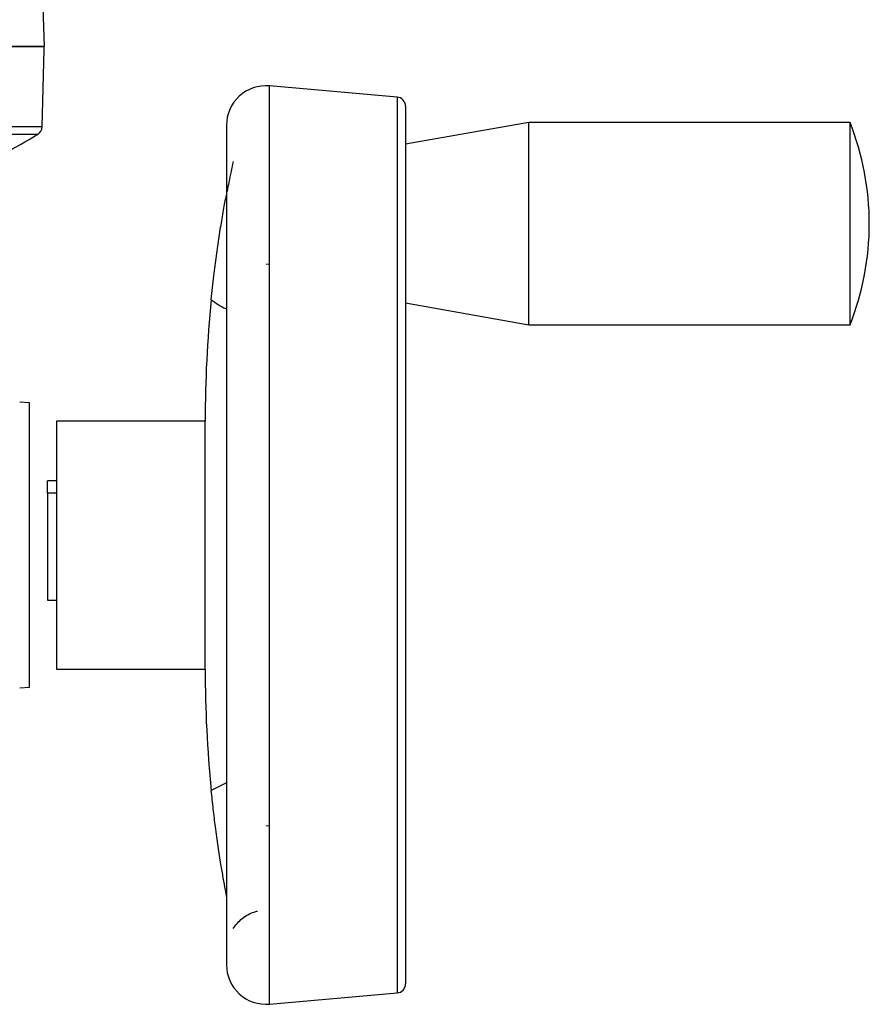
# Model space of a CAD drawing. Header units: millimetres. Extents: x 555 to 1891, y 89 to 1282.
# Tile 34 of 39: x 1504 to 1596, y 674 to 781. Entities that reach past the tile are written whole.
import ezdxf

# ---------------------------------------------------------------- set-up
doc = ezdxf.new("R2010")
doc.units = ezdxf.units.MM

msp = doc.modelspace()

# ---------------------------------------------------------------- linework, layer by layer
at = {"color": 7, "linetype": 'Continuous', "lineweight": 25}
for p, q in [((1506.35, 778.42), (1506.07, 786.27)), ((1506.1, 769.68), (1506.32, 778.1)), ((1544.74, 772.91), (1530.85, 774.12)), ((1559.07, 770.12), (1545.66, 767.76)), ((1594.07, 770.12), (1559.07, 770.12)), ((1559.07, 748.12), (1559.07, 770.12)), ((1594.07, 748.12), (1594.07, 770.12)), ((1526.16, 769.83), (1526.16, 678.42)), ((1530.47, 754.71), (1530.85, 754.75)), ((1545.66, 750.49), (1559.07, 748.12)), ((1559.07, 748.12), (1594.07, 748.12)), ((1504.73, 739.59), (1503.65, 739.69)), ((1504.73, 708.66), (1504.73, 739.59)), ((1523.85, 737.62), (1507.66, 737.62)), ((1507.66, 737.62), (1507.66, 710.62)), ((1523.85, 710.62), (1523.85, 737.62)), ((1507.66, 731.12), (1506.66, 731.12)), ((1506.66, 729.78), (1506.66, 731.12)), ((1507.66, 729.78), (1506.66, 729.78)), ((1506.66, 729.78), (1506.66, 718.12)), ((1506.66, 718.12), (1507.66, 718.12)), ((1507.66, 710.62), (1523.85, 710.62)), ((1503.65, 708.56), (1504.73, 708.66)), ((1530.85, 693.49), (1530.47, 693.54)), ((1530.85, 674.12), (1544.74, 675.34))]:
    msp.add_line(p, q, dxfattribs=at)
at = {"color": 8, "linetype": 'Continuous', "lineweight": 25}
for p, q in [((1530.85, 674.12), (1530.85, 774.12)), ((1544.74, 772.91), (1544.74, 675.34)), ((1506.1, 769.68), (1334.86, 769.68)), ((1505.61, 768.84), (1337.04, 768.84)), ((1526.16, 698.24), (1524.5, 697.4))]:
    msp.add_line(p, q, dxfattribs=at)
at = {"color": 7, "linetype": 'Continuous', "lineweight": 25}
for centre, radius, start, end in [((1505.32, 778.12), 1, 358.5, 17.4823), ((1530.47, 769.83), 4.31, 85, 180), ((1544.66, 771.91), 1, 0, 85), ((1566.16, 759.12), 30, 338.4898, 21.5102), ((1433.99, 889.14), 140, 297.2285, 300.7698), ((1505.1, 769.7), 1, 300.7698, 358.5), ((1656.71, 737.62), 132.87, 174.2888, 180), ((1656.71, 710.62), 132.87, 180, 185.7112), ((1530.47, 678.42), 4.31, 180, 275), ((1544.66, 676.34), 1, 275, 0)]:
    msp.add_arc(centre, radius, start, end, dxfattribs=at)
msp.add_open_spline([(1326.35, 778.42), (1326.43, 778.42), (1326.6, 778.42), (1327.94, 778.42), (1330.08, 778.42), (1333.06, 778.42), (1336.84, 778.42), (1341.39, 778.42), (1346.66, 778.42), (1352.6, 778.42), (1359.16, 778.42), (1366.26, 778.42), (1373.85, 778.42), (1381.85, 778.42), (1390.18, 778.42), (1398.76, 778.42), (1407.51, 778.42), (1416.35, 778.42), (1425.18, 778.42), (1433.93, 778.42), (1442.51, 778.42), (1450.84, 778.42), (1458.84, 778.42), (1466.43, 778.42), (1473.53, 778.42), (1480.09, 778.42), (1486.03, 778.42), (1491.3, 778.42), (1495.85, 778.42), (1499.63, 778.42), (1502.61, 778.42), (1504.75, 778.42), (1506.09, 778.42), (1506.26, 778.42), (1506.35, 778.42)], degree=3, dxfattribs=at)
for points, knots in [([(1506.27, 778.42), (1506.2, 778.42), (1506.06, 778.42), (1504.88, 778.42), (1502.92, 778.42), (1500.07, 778.42), (1496.34, 778.42), (1491.73, 778.42), (1486.27, 778.42), (1480.05, 778.42), (1473.14, 778.42), (1465.67, 778.42), (1457.76, 778.42), (1449.56, 778.42), (1441.2, 778.42), (1432.86, 778.42), (1424.57, 778.42), (1416.35, 778.42), (1408.12, 778.42), (1399.83, 778.42), (1391.49, 778.42), (1383.13, 778.42), (1374.93, 778.42), (1367.02, 778.42), (1359.55, 778.42), (1352.64, 778.42), (1346.43, 778.42), (1340.93, 778.42), (1337.95, 778.42), (1336.46, 778.42)], [0, 0, 0, 0, 0.033772, 0.068681, 0.104627, 0.141485, 0.179108, 0.217324, 0.255947, 0.294777, 0.333606, 0.372229, 0.410446, 0.448068, 0.484927, 0.520873, 0.555214, 0.589554, 0.623896, 0.658235, 0.694181, 0.73104, 0.768662, 0.806879, 0.845502, 0.884331, 0.923161, 0.961784, 1, 1, 1, 1]), ([(1545.66, 771.91), (1545.66, 771.84), (1545.66, 771.7), (1545.66, 770.56), (1545.66, 768.82), (1545.66, 766.63), (1545.66, 764.17), (1545.66, 761.28), (1545.66, 757.97), (1545.66, 754.31), (1545.66, 750.35), (1545.66, 746.14), (1545.66, 741.33), (1545.66, 735.93), (1545.66, 730.01), (1545.66, 724.12), (1545.66, 718.24), (1545.66, 712.32), (1545.66, 706.91), (1545.66, 702.1), (1545.66, 697.9), (1545.66, 693.94), (1545.66, 690.27), (1545.66, 686.96), (1545.66, 684.07), (1545.66, 681.62), (1545.66, 679.43), (1545.66, 677.69), (1545.66, 676.54), (1545.66, 676.4), (1545.66, 676.34)], [0, 0, 0, 0, 0.038814, 0.078832, 0.119976, 0.152138, 0.184303, 0.21715, 0.25, 0.282846, 0.315697, 0.347859, 0.380024, 0.421165, 0.461184, 0.5, 0.538813, 0.578832, 0.619976, 0.652138, 0.684303, 0.71715, 0.75, 0.782846, 0.815697, 0.847859, 0.880024, 0.921165, 0.961184, 1, 1, 1, 1]), ([(1526.88, 765.88), (1526.73, 765.16), (1526.52, 764.16), (1526.29, 762.98), (1526.22, 762.64)], [0, 0, 0, 0, 0.710267, 1, 1, 1, 1]), ([(1524.5, 750.84), (1524.6, 751.72), (1524.77, 753.35), (1525.07, 755.65), (1525.37, 757.74), (1525.69, 759.7), (1525.96, 761.26), (1526.1, 761.98), (1526.15, 762.24)], [0, 0, 0, 0, 0.192649, 0.361463, 0.53477, 0.714302, 0.898034, 1, 1, 1, 1]), ([(1526.2, 685.74), (1526.15, 686), (1526.04, 686.56), (1525.81, 687.87), (1525.54, 689.43), (1525.25, 691.29), (1524.97, 693.32), (1524.72, 695.37), (1524.58, 696.72), (1524.5, 697.4)], [0, 0, 0, 0, 0.1163976, 0.2504805, 0.3873298, 0.5496741, 0.7153664, 0.8557704, 1, 1, 1, 1]), ([(1526.88, 682.37), (1527.19, 682.76), (1527.8, 683.53), (1528.82, 684.07), (1529.42, 684.23), (1529.55, 684.26)], [0, 0, 0, 0, 0.44097, 0.882438, 1, 1, 1, 1])]:
    msp.add_open_spline(points, degree=3, knots=knots, dxfattribs=at)
at = {"color": 8, "linetype": 'Continuous', "lineweight": 25}
msp.add_open_spline([(1524.5, 750.84), (1525.01, 750.48), (1525.54, 750.09), (1526.14, 749.86), (1526.16, 749.85)], degree=3, knots=[0, 0, 0, 0, 0.962902, 1, 1, 1, 1], dxfattribs=at)

doc.saveas('drawing.dxf')
